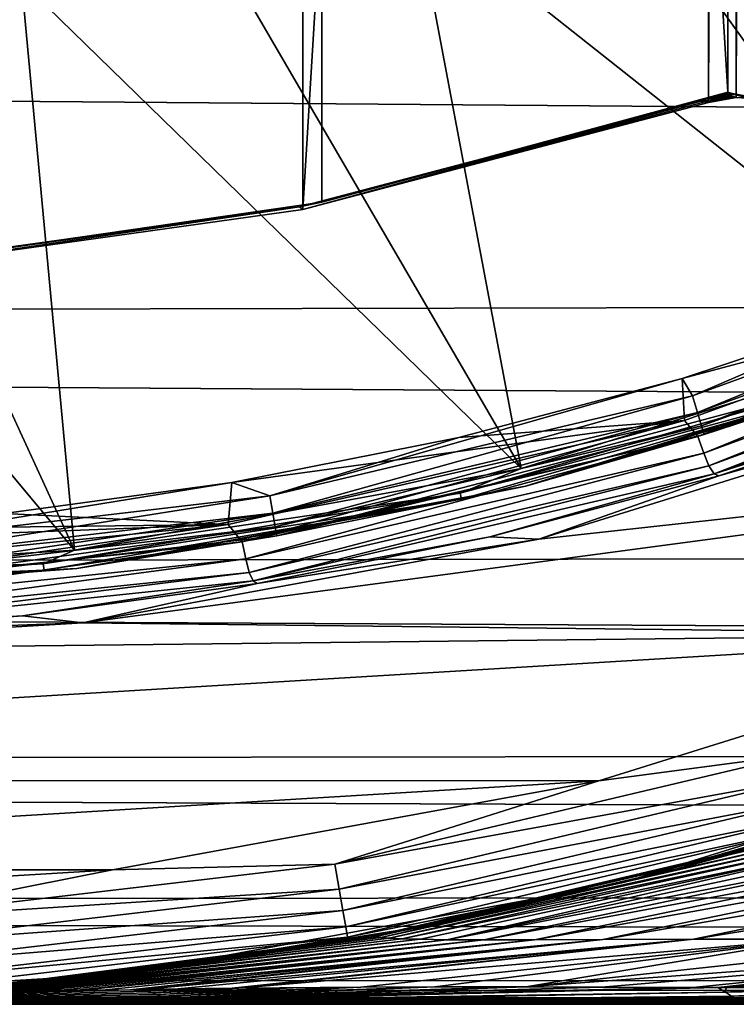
# Model space of a CAD drawing. Header units: metres. Extents: x -139 to 105, y -30 to 40.
# Tile 69 of 153: x 1.9 to 5.33, y -20 to -15.3. Entities that reach past the tile are written whole.
import ezdxf

# ---------------------------------------------------------------- set-up
doc = ezdxf.new("R2010")
doc.units = ezdxf.units.M
doc.layers.add('solid_150_SW0003', color=7, linetype='CONTINUOUS')

msp = doc.modelspace()

# ---------------------------------------------------------------- linework, layer by layer
at = {"layer": 'solid_150_SW0003'}
for points in [[(3.255898, 16.203373, 134.132767), (1.299511, -16.477383, 134.132767), (1.299546, 16.477381, 134.132767)], [(1.377096, -16.453756, 130.062759), (3.344676, 16.16857, 130.062759), (1.374194, 16.454044, 130.062759)], [(3.255898, 16.203373, 134.132767), (3.255864, -16.203381, 134.132767), (1.299511, -16.477383, 134.132767)], [(3.255898, 16.203373, 134.132767), (5.193488, 15.691419, 134.132767), (3.255864, -16.203381, 134.132767)], [(1.377096, -16.453756, 130.062759), (3.346719, -16.168283, 130.062759), (3.344676, 16.16857, 130.062759)], [(3.344676, 16.16857, 130.062759), (5.286332, -15.642406, 130.062759), (5.286348, 15.642402, 130.062759)], [(3.346719, -16.168283, 130.062759), (5.286332, -15.642406, 130.062759), (3.344676, 16.16857, 130.062759)], [(5.193488, 15.691419, 134.132767), (5.193455, -15.69143, 134.132767), (3.255864, -16.203381, 134.132767)], [(5.32582, 15.66748, 134.132767), (5.193455, -15.69143, 134.132767), (5.193488, 15.691419, 134.132767)], [(5.325792, -15.66748, 134.132767), (5.193455, -15.69143, 134.132767), (5.32582, 15.66748, 134.132767)], [(5.404198, -15.67711, 130.062759), (5.404291, 15.677154, 130.062759), (5.286348, 15.642402, 130.062759)], [(5.325792, -15.66748, 134.132767), (5.32582, 15.66748, 134.132767), (5.451547, 15.676314, 134.132767)], [(5.325792, -15.66748, 134.132767), (5.451547, 15.676314, 134.132767), (5.451532, -15.676311, 134.132767)], [(5.404198, -15.67711, 130.062759), (5.286348, 15.642402, 130.062759), (5.286332, -15.642406, 130.062759)], [(-40, -15.358339, 63.251785), (-40, -13.724977, 61.515438), (100.499969, -14.969843, 62.7999)], [(5.611502, -14.163496, 138.948135), (4.711417, -14.487792, 138.948135), (6.36946, -16.794886, 136.220627)], [(4.711417, -14.487792, 138.948135), (3.792329, -14.755061, 138.948135), (6.36946, -16.794886, 136.220627)], [(3.792329, -14.755061, 138.948135), (2.857881, -14.96416, 138.948135), (4.29862, -17.440186, 136.220627)], [(3.792329, -14.755061, 138.948135), (4.29862, -17.440186, 136.220627), (6.36946, -16.794886, 136.220627)], [(-40, -15.358339, 63.251785), (100.499969, -14.969843, 62.7999), (100.499969, -16.459312, 64.700951)], [(2.857881, -14.96416, 138.948135), (1.911849, -15.114179, 138.948135), (4.29862, -17.440186, 136.220627)], [(1.911849, -15.114179, 138.948135), (0.957967, -15.204469, 138.948135), (2.165096, -17.831167, 136.220627)], [(1.911849, -15.114179, 138.948135), (2.165096, -17.831167, 136.220627), (4.29862, -17.440186, 136.220627)], [(0.957967, -15.204469, 138.948135), (0, -15.234618, 138.948135), (2.165096, -17.831167, 136.220627)], [(0, -15.234618, 138.948135), (0, -17.962132, 136.220627), (2.165096, -17.831167, 136.220627)], [(-40, -16.773506, 65.170143), (-40, -15.358339, 63.251785), (100.499969, -16.459312, 64.700951)], [(3.346719, -16.168283, 130.062759), (5.282597, -15.643668, 130.116974), (5.286332, -15.642406, 130.062759)], [(3.346719, -16.168283, 130.062759), (5.280509, -15.644373, 130.393524), (5.282597, -15.643668, 130.116974)], [(3.346719, -16.168283, 130.062759), (5.27817, -15.645163, 130.648285), (5.280509, -15.644373, 130.393524)], [(3.346719, -16.168283, 130.062759), (5.275623, -15.646022, 130.882965), (5.27817, -15.645163, 130.648285)], [(3.346719, -16.168283, 130.062759), (5.272882, -15.646946, 131.099167), (5.275623, -15.646022, 130.882965)], [(3.346719, -16.168283, 130.062759), (5.269961, -15.647929, 131.298355), (5.272882, -15.646946, 131.099167)], [(3.346719, -16.168283, 130.062759), (5.266874, -15.648969, 131.481842), (5.269961, -15.647929, 131.298355)], [(3.346719, -16.168283, 130.062759), (5.263631, -15.65006, 131.650894), (5.266874, -15.648969, 131.481842)], [(3.346719, -16.168283, 130.062759), (5.260244, -15.651198, 131.80661), (5.263631, -15.65006, 131.650894)], [(3.346719, -16.168283, 130.062759), (5.25672, -15.652383, 131.950058), (5.260244, -15.651198, 131.80661)], [(3.346719, -16.168283, 130.062759), (5.253064, -15.65361, 132.082169), (5.25672, -15.652383, 131.950058)], [(3.346719, -16.168283, 130.062759), (5.249281, -15.654879, 132.203842), (5.253064, -15.65361, 132.082169)], [(3.346719, -16.168283, 130.062759), (5.245373, -15.656189, 132.315887), (5.249281, -15.654879, 132.203842)], [(3.346719, -16.168283, 130.062759), (5.241338, -15.65754, 132.419052), (5.245373, -15.656189, 132.315887)], [(3.346719, -16.168283, 130.062759), (5.23717, -15.658935, 132.514038), (5.241338, -15.65754, 132.419052)], [(3.346719, -16.168283, 130.062759), (5.232859, -15.660376, 132.601471), (5.23717, -15.658935, 132.514038)], [(3.346719, -16.168283, 130.062759), (5.228391, -15.661868, 132.681946), (5.232859, -15.660376, 132.601471)], [(3.346719, -16.168283, 130.062759), (5.223742, -15.66342, 132.755997), (5.228391, -15.661868, 132.681946)], [(5.228391, -15.661868, 132.681946), (5.223742, -15.66342, 132.755997), (5.325792, -15.66748, 134.132767)], [(5.232859, -15.660376, 132.601471), (5.228391, -15.661868, 132.681946), (5.325792, -15.66748, 134.132767)], [(5.23717, -15.658935, 132.514038), (5.232859, -15.660376, 132.601471), (5.325792, -15.66748, 134.132767)], [(5.241338, -15.65754, 132.419052), (5.23717, -15.658935, 132.514038), (5.325792, -15.66748, 134.132767)], [(5.245373, -15.656189, 132.315887), (5.241338, -15.65754, 132.419052), (5.325792, -15.66748, 134.132767)], [(5.249281, -15.654879, 132.203842), (5.245373, -15.656189, 132.315887), (5.325792, -15.66748, 134.132767)], [(5.253064, -15.65361, 132.082169), (5.249281, -15.654879, 132.203842), (5.325792, -15.66748, 134.132767)], [(5.25672, -15.652383, 131.950058), (5.253064, -15.65361, 132.082169), (5.325792, -15.66748, 134.132767)], [(5.260244, -15.651198, 131.80661), (5.25672, -15.652383, 131.950058), (5.325792, -15.66748, 134.132767)], [(5.263631, -15.65006, 131.650894), (5.260244, -15.651198, 131.80661), (5.325792, -15.66748, 134.132767)], [(5.266874, -15.648969, 131.481842), (5.263631, -15.65006, 131.650894), (5.325792, -15.66748, 134.132767)], [(5.269961, -15.647929, 131.298355), (5.266874, -15.648969, 131.481842), (5.325792, -15.66748, 134.132767)], [(5.272882, -15.646946, 131.099167), (5.269961, -15.647929, 131.298355), (5.325792, -15.66748, 134.132767)], [(5.275623, -15.646022, 130.882965), (5.272882, -15.646946, 131.099167), (5.451532, -15.676311, 134.132767)], [(5.272882, -15.646946, 131.099167), (5.325792, -15.66748, 134.132767), (5.451532, -15.676311, 134.132767)], [(5.27817, -15.645163, 130.648285), (5.275623, -15.646022, 130.882965), (5.451532, -15.676311, 134.132767)], [(5.280509, -15.644373, 130.393524), (5.27817, -15.645163, 130.648285), (5.451532, -15.676311, 134.132767)], [(5.282597, -15.643668, 130.116974), (5.280509, -15.644373, 130.393524), (5.451532, -15.676311, 134.132767)], [(5.282597, -15.643668, 130.116974), (5.401129, -15.676383, 130.112915), (5.286332, -15.642406, 130.062759)], [(5.401129, -15.676383, 130.112915), (5.282597, -15.643668, 130.116974), (5.451532, -15.676311, 134.132767)], [(5.404198, -15.67711, 130.062759), (5.286332, -15.642406, 130.062759), (5.401129, -15.676383, 130.112915)], [(3.255864, -16.203381, 134.132767), (5.157742, -15.685276, 133.157059), (3.239952, -16.190519, 133.157074)], [(3.346719, -16.168283, 130.062759), (3.239952, -16.190519, 133.157074), (5.157742, -15.685276, 133.157059)], [(3.255864, -16.203381, 134.132767), (5.17542, -15.688428, 133.64537), (5.157742, -15.685276, 133.157059)], [(3.255864, -16.203381, 134.132767), (5.193455, -15.69143, 134.132767), (5.17542, -15.688428, 133.64537)], [(3.346719, -16.168283, 130.062759), (5.218877, -15.665041, 132.824097), (5.223742, -15.66342, 132.755997)], [(3.346719, -16.168283, 130.062759), (5.213746, -15.66675, 132.886688), (5.218877, -15.665041, 132.824097)], [(3.346719, -16.168283, 130.062759), (5.208271, -15.668571, 132.944183), (5.213746, -15.66675, 132.886688)], [(3.346719, -16.168283, 130.062759), (5.202326, -15.670546, 132.996918), (5.208271, -15.668571, 132.944183)], [(3.346719, -16.168283, 130.062759), (5.187934, -15.675316, 133.089188), (5.202326, -15.670546, 132.996918)], [(3.346719, -16.168283, 130.062759), (5.157742, -15.685276, 133.157059), (5.187934, -15.675316, 133.089188)], [(5.325792, -15.66748, 134.132767), (5.157742, -15.685276, 133.157059), (5.17542, -15.688428, 133.64537)], [(5.187934, -15.675316, 133.089188), (5.157742, -15.685276, 133.157059), (5.325792, -15.66748, 134.132767)], [(5.17542, -15.688428, 133.64537), (5.193455, -15.69143, 134.132767), (5.325792, -15.66748, 134.132767)], [(5.202326, -15.670546, 132.996918), (5.187934, -15.675316, 133.089188), (5.325792, -15.66748, 134.132767)], [(5.208271, -15.668571, 132.944183), (5.202326, -15.670546, 132.996918), (5.325792, -15.66748, 134.132767)], [(5.213746, -15.66675, 132.886688), (5.208271, -15.668571, 132.944183), (5.325792, -15.66748, 134.132767)], [(5.218877, -15.665041, 132.824097), (5.213746, -15.66675, 132.886688), (5.325792, -15.66748, 134.132767)], [(5.223742, -15.66342, 132.755997), (5.218877, -15.665041, 132.824097), (5.325792, -15.66748, 134.132767)], [(1.377096, -16.453756, 130.062759), (3.239952, -16.190519, 133.157074), (3.346719, -16.168283, 130.062759)], [(1.299511, -16.477383, 134.132767), (3.239952, -16.190519, 133.157074), (1.27542, -16.462185, 133.157074)], [(1.377096, -16.453756, 130.062759), (1.27542, -16.462185, 133.157074), (3.239952, -16.190519, 133.157074)], [(1.299511, -16.477383, 134.132767), (3.255864, -16.203381, 134.132767), (3.239952, -16.190519, 133.157074)], [(7.067134, -16.383459, 134.147446), (5.117345, -17.093124, 134.147446), (6.10684, -16.666332, 134.132767)], [(5.141353, -17.173315, 134.190109), (5.117345, -17.093124, 134.147446), (7.067134, -16.383459, 134.147446)], [(5.141353, -17.173315, 134.190109), (7.067134, -16.383459, 134.147446), (7.100289, -16.46032, 134.190109)], [(-40, -16.773506, 65.170143), (100.499969, -16.459312, 64.700951), (100.499969, -17.708784, 66.767677)], [(7.166795, -16.450867, 134.132767), (6.10684, -16.666332, 134.132767), (5.067889, -17.010572, 134.132767)], [(5.079528, -17.210735, 134.132767), (7.166795, -16.450867, 134.132767), (5.067889, -17.010572, 134.132767)], [(5.143489, -17.288015, 134.118393), (7.166795, -16.450867, 134.132767), (5.079528, -17.210735, 134.132767)], [(5.141353, -17.173315, 134.190109), (7.100289, -16.46032, 134.190109), (5.160398, -17.236929, 134.256577)], [(5.143489, -17.288015, 134.118393), (7.242193, -16.519127, 134.118393), (7.166795, -16.450867, 134.132767)], [(7.100289, -16.46032, 134.190109), (7.12659, -16.521294, 134.256577), (5.160398, -17.236929, 134.256577)], [(5.170982, -17.366434, 134.07663), (7.242193, -16.519127, 134.118393), (5.143489, -17.288015, 134.118393)], [(5.160398, -17.236929, 134.256577), (7.12659, -16.521294, 134.256577), (5.172612, -17.277727, 134.340317)], [(5.170982, -17.366434, 134.07663), (7.279418, -16.593437, 134.07663), (7.242193, -16.519127, 134.118393)], [(7.12659, -16.521294, 134.256577), (7.143459, -16.560398, 134.340317), (5.172612, -17.277727, 134.340317)], [(5.195704, -17.42819, 134.011475), (7.279418, -16.593437, 134.07663), (5.170982, -17.366434, 134.07663)], [(5.172612, -17.277727, 134.340317), (7.143459, -16.560398, 134.340317), (6.401703, -16.876631, 134.432755)], [(5.195704, -17.42819, 134.011475), (7.311958, -16.651499, 134.011475), (7.279418, -16.593437, 134.07663)], [(5.117345, -17.093124, 134.147446), (5.067889, -17.010572, 134.132767), (6.10684, -16.666332, 134.132767)], [(5.195704, -17.42819, 134.011475), (5.220079, -17.465923, 133.929169), (7.311958, -16.651499, 134.011475)], [(7.311958, -16.651499, 134.011475), (5.220079, -17.465923, 133.929169), (7.341582, -16.685589, 133.929169)], [(7.341582, -16.685589, 133.929169), (5.220079, -17.465923, 133.929169), (6.317039, -17.116703, 133.837997)], [(-40, -17.950373, 67.243248), (-40, -16.773506, 65.170143), (100.499969, -17.708784, 66.767677)], [(5.948249, -16.999121, 136.158569), (6.36946, -16.794886, 136.220627), (4.29862, -17.440186, 136.220627)], [(6.400618, -16.877043, 136.008499), (4.319648, -17.525499, 136.008499), (4.320888, -17.525194, 134.432755)], [(5.958161, -17.027445, 136.086136), (4.319648, -17.525499, 136.008499), (6.400618, -16.877043, 136.008499)], [(5.172612, -17.277727, 134.340317), (6.401703, -16.876631, 134.432755), (4.320888, -17.525194, 134.432755)], [(6.400618, -16.877043, 136.008499), (4.320888, -17.525194, 134.432755), (6.401703, -16.876631, 134.432755)], [(3.098353, -17.571634, 134.147446), (4.000977, -17.291842, 134.132767), (5.067889, -17.010572, 134.132767)], [(5.117345, -17.093124, 134.147446), (3.098353, -17.571634, 134.147446), (5.067889, -17.010572, 134.132767)], [(5.079528, -17.210735, 134.132767), (5.067889, -17.010572, 134.132767), (4.000977, -17.291842, 134.132767)], [(4.00755, -17.558226, 136.158569), (5.958161, -17.027445, 136.086136), (5.948249, -16.999121, 136.158569)], [(4.00755, -17.558226, 136.158569), (5.948249, -16.999121, 136.158569), (4.29862, -17.440186, 136.220627)], [(4.00755, -17.558226, 136.158569), (4.014228, -17.587482, 136.086136), (5.958161, -17.027445, 136.086136)], [(5.958161, -17.027445, 136.086136), (4.014228, -17.587482, 136.086136), (4.319648, -17.525499, 136.008499)], [(3.112889, -17.65407, 134.190109), (3.098353, -17.571634, 134.147446), (5.117345, -17.093124, 134.147446)], [(3.112889, -17.65407, 134.190109), (5.117345, -17.093124, 134.147446), (5.141353, -17.173315, 134.190109)], [(5.220079, -17.465923, 133.929169), (5.243023, -17.475618, 133.837997), (6.317039, -17.116703, 133.837997)], [(6.317039, -17.116703, 133.837997), (5.243023, -17.475618, 133.837997), (6.490538, -17.121717, 130.062759)], [(5.243023, -17.475618, 133.837997), (4.383869, -17.777864, 130.062759), (6.490538, -17.121717, 130.062759)], [(9.069406, -17.262161, 130.062759), (6.490538, -17.121717, 130.062759), (4.383869, -17.777864, 130.062759)], [(2.899681, -17.708504, 134.132767), (5.079528, -17.210735, 134.132767), (2.917599, -17.50769, 134.132767)], [(2.965803, -17.79143, 134.118393), (5.079528, -17.210735, 134.132767), (2.899681, -17.708504, 134.132767)], [(5.079528, -17.210735, 134.132767), (4.000977, -17.291842, 134.132767), (2.917599, -17.50769, 134.132767)], [(2.965803, -17.79143, 134.118393), (5.143489, -17.288015, 134.118393), (5.079528, -17.210735, 134.132767)], [(3.112889, -17.65407, 134.190109), (5.141353, -17.173315, 134.190109), (3.12442, -17.719465, 134.256577)], [(5.141353, -17.173315, 134.190109), (5.160398, -17.236929, 134.256577), (3.12442, -17.719465, 134.256577)], [(3.12442, -17.719465, 134.256577), (5.160398, -17.236929, 134.256577), (3.131815, -17.761406, 134.340317)], [(5.160398, -17.236929, 134.256577), (5.172612, -17.277727, 134.340317), (3.131815, -17.761406, 134.340317)], [(9.069406, -17.262161, 130.062759), (4.383869, -17.777864, 130.062759), (2.205477, -18.177704, 130.062759)], [(6.914949, -18.232277, 130.062759), (9.069406, -17.262161, 130.062759), (2.205477, -18.177704, 130.062759)], [(3.098353, -17.571634, 134.147446), (2.917599, -17.50769, 134.132767), (4.000977, -17.291842, 134.132767)], [(2.983124, -17.87269, 134.07663), (5.143489, -17.288015, 134.118393), (2.965803, -17.79143, 134.118393)], [(2.983124, -17.87269, 134.07663), (5.170982, -17.366434, 134.07663), (5.143489, -17.288015, 134.118393)], [(3.131815, -17.761406, 134.340317), (5.172612, -17.277727, 134.340317), (4.320888, -17.525194, 134.432755)], [(2.999617, -17.937098, 134.011475), (5.170982, -17.366434, 134.07663), (2.983124, -17.87269, 134.07663)], [(2.999617, -17.937098, 134.011475), (5.195704, -17.42819, 134.011475), (5.170982, -17.366434, 134.07663)], [(4.00755, -17.558226, 136.158569), (4.29862, -17.440186, 136.220627), (2.165096, -17.831167, 136.220627)], [(2.999617, -17.937098, 134.011475), (3.01831, -17.977694, 133.929169), (5.195704, -17.42819, 134.011475)], [(5.195704, -17.42819, 134.011475), (3.01831, -17.977694, 133.929169), (5.220079, -17.465923, 133.929169)], [(5.220079, -17.465923, 133.929169), (3.01831, -17.977694, 133.929169), (4.14881, -17.767214, 133.837997)], [(5.220079, -17.465923, 133.929169), (4.14881, -17.767214, 133.837997), (5.243023, -17.475618, 133.837997)], [(5.243023, -17.475618, 133.837997), (4.14881, -17.767214, 133.837997), (4.383869, -17.777864, 130.062759)], [(1.037461, -17.812517, 134.147446), (1.83006, -17.655399, 134.132767), (2.917599, -17.50769, 134.132767)], [(3.098353, -17.571634, 134.147446), (1.037461, -17.812517, 134.147446), (2.917599, -17.50769, 134.132767)], [(2.899681, -17.708504, 134.132767), (2.917599, -17.50769, 134.132767), (1.83006, -17.655399, 134.132767)], [(4.319648, -17.525499, 136.008499), (2.175687, -17.918396, 136.008499), (2.17707, -17.918226, 134.432755)], [(4.014228, -17.587482, 136.086136), (2.175687, -17.918396, 136.008499), (4.319648, -17.525499, 136.008499)], [(3.131815, -17.761406, 134.340317), (4.320888, -17.525194, 134.432755), (2.17707, -17.918226, 134.432755)], [(4.319648, -17.525499, 136.008499), (2.17707, -17.918226, 134.432755), (4.320888, -17.525194, 134.432755)], [(1.042328, -17.896084, 134.190109), (1.037461, -17.812517, 134.147446), (3.098353, -17.571634, 134.147446)], [(1.042328, -17.896084, 134.190109), (3.098353, -17.571634, 134.147446), (3.112889, -17.65407, 134.190109)], [(2.016454, -17.896526, 136.158569), (4.014228, -17.587482, 136.086136), (4.00755, -17.558226, 136.158569)], [(2.016454, -17.896526, 136.158569), (4.00755, -17.558226, 136.158569), (2.165096, -17.831167, 136.220627)], [(2.016454, -17.896526, 136.158569), (2.019814, -17.926348, 136.086136), (4.014228, -17.587482, 136.086136)], [(4.014228, -17.587482, 136.086136), (2.019814, -17.926348, 136.086136), (2.175687, -17.918396, 136.008499)], [(2.899681, -17.708504, 134.132767), (1.83006, -17.655399, 134.132767), (0.7371, -17.733976, 134.132767)], [(1.042328, -17.896084, 134.190109), (3.112889, -17.65407, 134.190109), (1.046189, -17.962376, 134.256577)], [(3.112889, -17.65407, 134.190109), (3.12442, -17.719465, 134.256577), (1.046189, -17.962376, 134.256577)], [(-40, -17.950373, 67.243248), (100.499969, -17.708784, 66.767677), (100.499969, -18.700039, 68.969933)], [(-1.545554, -17.877815, 134.132767), (2.899681, -17.708504, 134.132767), (0.7371, -17.733976, 134.132767)], [(-1.545554, -17.877815, 134.132767), (0.68998, -17.931229, 134.132767), (2.899681, -17.708504, 134.132767)], [(0.742574, -18.021641, 134.118393), (2.899681, -17.708504, 134.132767), (0.68998, -17.931229, 134.132767)], [(0.742574, -18.021641, 134.118393), (2.965803, -17.79143, 134.118393), (2.899681, -17.708504, 134.132767)], [(1.046189, -17.962376, 134.256577), (3.12442, -17.719465, 134.256577), (1.048666, -18.00489, 134.340317)], [(3.12442, -17.719465, 134.256577), (3.131815, -17.761406, 134.340317), (1.048666, -18.00489, 134.340317)], [(1.048666, -18.00489, 134.340317), (3.131815, -17.761406, 134.340317), (2.17707, -17.918226, 134.432755)], [(3.038615, -17.990368, 133.837997), (2.205477, -18.177704, 130.062759), (4.383869, -17.777864, 130.062759)], [(3.01831, -17.977694, 133.929169), (3.038615, -17.990368, 133.837997), (4.14881, -17.767214, 133.837997)], [(4.14881, -17.767214, 133.837997), (3.038615, -17.990368, 133.837997), (4.383869, -17.777864, 130.062759)], [(0.749446, -18.104431, 134.07663), (2.965803, -17.79143, 134.118393), (0.742574, -18.021641, 134.118393)], [(0.749446, -18.104431, 134.07663), (2.983124, -17.87269, 134.07663), (2.965803, -17.79143, 134.118393)], [(2.016454, -17.896526, 136.158569), (2.165096, -17.831167, 136.220627), (0, -17.962132, 136.220627)], [(0.757441, -18.170401, 134.011475), (2.983124, -17.87269, 134.07663), (0.749446, -18.104431, 134.07663)], [(0.757441, -18.170401, 134.011475), (2.999617, -17.937098, 134.011475), (2.983124, -17.87269, 134.07663)], [(2.016454, -17.896526, 136.158569), (0, -17.962132, 136.220627), (0, -18.009768, 136.158569)], [(2.016454, -17.896526, 136.158569), (0, -18.009768, 136.158569), (2.019814, -17.926348, 136.086136)], [(2.175687, -17.918396, 136.008499), (0, -18.049999, 136.008499), (0.001509, -18.049999, 134.432755)], [(0, -18.039778, 136.086136), (0, -18.049999, 136.008499), (2.175687, -17.918396, 136.008499)], [(2.019814, -17.926348, 136.086136), (0, -18.039778, 136.086136), (2.175687, -17.918396, 136.008499)], [(1.048666, -18.00489, 134.340317), (2.17707, -17.918226, 134.432755), (0.001509, -18.049999, 134.432755)], [(2.175687, -17.918396, 136.008499), (0.001509, -18.049999, 134.432755), (2.17707, -17.918226, 134.432755)], [(-40, -18.872219, 69.44165), (-40, -17.950373, 67.243248), (100.499969, -18.700039, 68.969933)], [(2.019814, -17.926348, 136.086136), (0, -18.009768, 136.158569), (0, -18.039778, 136.086136)], [(0.757441, -18.170401, 134.011475), (0.77013, -18.213034, 133.929169), (2.999617, -17.937098, 134.011475)], [(2.999617, -17.937098, 134.011475), (0.77013, -18.213034, 133.929169), (3.01831, -17.977694, 133.929169)], [(3.01831, -17.977694, 133.929169), (0.77013, -18.213034, 133.929169), (1.916715, -18.14422, 133.837997)], [(3.01831, -17.977694, 133.929169), (1.916715, -18.14422, 133.837997), (3.038615, -17.990368, 133.837997)], [(3.038615, -17.990368, 133.837997), (1.916715, -18.14422, 133.837997), (2.205477, -18.177704, 130.062759)], [(0.77013, -18.213034, 133.929169), (0.787431, -18.228178, 133.837997), (1.916715, -18.14422, 133.837997)], [(1.916715, -18.14422, 133.837997), (0.787431, -18.228178, 133.837997), (2.205477, -18.177704, 130.062759)], [(0.787431, -18.228178, 133.837997), (0, -18.310253, 130.062759), (2.205477, -18.177704, 130.062759)], [(6.914949, -18.232277, 130.062759), (2.205477, -18.177704, 130.062759), (0, -18.310253, 130.062759)], [(-4.676134, -18.930288, 130.062759), (6.914949, -18.232277, 130.062759), (0, -18.310253, 130.062759)], [(-4.676134, -18.930288, 130.062759), (4.669321, -18.931955, 130.062759), (6.914949, -18.232277, 130.062759)], [(5.629776, -18.804764, 130.045731), (6.914949, -18.232277, 130.062759), (4.669321, -18.931955, 130.062759)], [(-40, -18.872219, 69.44165), (100.499969, -18.700039, 68.969933), (100.499969, -19.418623, 71.275612)], [(5.731215, -19.143593, 129.691666), (4.786312, -19.418831, 129.562759), (7.092096, -18.700319, 129.562759)], [(6.18333, -19.020153, 102.729424), (7.092096, -18.700319, 129.562759), (4.786312, -19.418831, 129.562759)], [(3.40861, -19.33119, 130.045731), (5.629776, -18.804764, 130.045731), (4.669321, -18.931955, 130.062759)], [(5.664395, -18.920397, 129.995712), (5.629776, -18.804764, 130.045731), (3.40861, -19.33119, 130.045731)], [(-40, -19.525948, 71.734123), (-40, -18.872219, 69.44165), (100.499969, -19.418623, 71.275612)], [(-4.676134, -18.930288, 130.062759), (-2.35457, -19.357252, 130.062759), (4.669321, -18.931955, 130.062759)], [(-2.35457, -19.357252, 130.062759), (2.34715, -19.358147, 130.062759), (4.669321, -18.931955, 130.062759)], [(3.40861, -19.33119, 130.045731), (4.669321, -18.931955, 130.062759), (2.34715, -19.358147, 130.062759)], [(3.42957, -19.45006, 129.995712), (5.664395, -18.920397, 129.995712), (3.40861, -19.33119, 130.045731)], [(5.694115, -19.019669, 129.916122), (5.664395, -18.920397, 129.995712), (3.42957, -19.45006, 129.995712)], [(3.447565, -19.552111, 129.916122), (5.694115, -19.019669, 129.916122), (3.42957, -19.45006, 129.995712)], [(5.716907, -19.0958, 129.812424), (5.694115, -19.019669, 129.916122), (3.447565, -19.552111, 129.916122)], [(5.037911, -19.355083, 102.729424), (6.18333, -19.020153, 102.729424), (4.786312, -19.418831, 129.562759)], [(5.594937, -19.204374, 101.403671), (6.18333, -19.020153, 102.729424), (5.037911, -19.355083, 102.729424)], [(3.461365, -19.630373, 129.812424), (5.716907, -19.0958, 129.812424), (3.447565, -19.552111, 129.916122)], [(3.461365, -19.630373, 129.812424), (5.731215, -19.143593, 129.691666), (5.716907, -19.0958, 129.812424)], [(3.461365, -19.630373, 129.812424), (3.470028, -19.679504, 129.691666), (5.731215, -19.143593, 129.691666)], [(5.731215, -19.143593, 129.691666), (3.470028, -19.679504, 129.691666), (4.786312, -19.418831, 129.562759)], [(3.579781, -19.677261, 101.26226), (5.594937, -19.204374, 101.403671), (3.877795, -19.620461, 102.729424)], [(5.62854, -19.208681, 100.076843), (5.594937, -19.204374, 101.403671), (3.579781, -19.677261, 101.26226)], [(3.599977, -19.67845, 99.793709), (5.62854, -19.208681, 100.076843), (3.579781, -19.677261, 101.26226)], [(5.672772, -19.215828, 98.750343), (5.62854, -19.208681, 100.076843), (3.599977, -19.67845, 99.793709)], [(3.628182, -19.680964, 98.325134), (5.672772, -19.215828, 98.750343), (3.599977, -19.67845, 99.793709)], [(5.730508, -19.22341, 97.424469), (5.672772, -19.215828, 98.750343), (3.628182, -19.680964, 98.325134)], [(3.668702, -19.683985, 96.856705), (5.730508, -19.22341, 97.424469), (3.628182, -19.680964, 98.325134)], [(5.808069, -19.230791, 96.100021), (5.730508, -19.22341, 97.424469), (3.668702, -19.683985, 96.856705)], [(3.72906, -19.68701, 95.389168), (5.808069, -19.230791, 96.100021), (3.668702, -19.683985, 96.856705)], [(5.912317, -19.237581, 94.777893), (5.808069, -19.230791, 96.100021), (3.72906, -19.68701, 95.389168)], [(5.594937, -19.204374, 101.403671), (5.037911, -19.355083, 102.729424), (3.877795, -19.620461, 102.729424)], [(3.817305, -19.689569, 93.923409), (5.912317, -19.237581, 94.777893), (3.72906, -19.68701, 95.389168)], [(3.943635, -19.691305, 92.460945), (5.912317, -19.237581, 94.777893), (3.817305, -19.689569, 93.923409)], [(3.943635, -19.691305, 92.460945), (6.051962, -19.243494, 93.459541), (5.912317, -19.237581, 94.777893)], [(6.23798, -19.248409, 92.147087), (6.051962, -19.243494, 93.459541), (3.943635, -19.691305, 92.460945)], [(4.120909, -19.692007, 91.004036), (6.23798, -19.248409, 92.147087), (3.943635, -19.691305, 92.460945)], [(6.482019, -19.252218, 90.843063), (6.23798, -19.248409, 92.147087), (4.120909, -19.692007, 91.004036)], [(4.362761, -19.69149, 89.555435), (6.482019, -19.252218, 90.843063), (4.120909, -19.692007, 91.004036)], [(6.80074, -19.255402, 89.554474), (6.482019, -19.252218, 90.843063), (4.362761, -19.69149, 89.555435)], [(4.68869, -19.690224, 88.123138), (6.80074, -19.255402, 89.554474), (4.362761, -19.69149, 89.555435)], [(7.214583, -19.25889, 88.291634), (6.80074, -19.255402, 89.554474), (4.68869, -19.690224, 88.123138)], [(5.122648, -19.689157, 86.719048), (7.214583, -19.25889, 88.291634), (4.68869, -19.690224, 88.123138)], [(7.744752, -19.263323, 87.06797), (7.214583, -19.25889, 88.291634), (5.122648, -19.689157, 86.719048)], [(5.689388, -19.689085, 85.358643), (7.744752, -19.263323, 87.06797), (5.122648, -19.689157, 86.719048)], [(1.141348, -19.596193, 130.045731), (3.40861, -19.33119, 130.045731), (2.34715, -19.358147, 130.062759)], [(3.42957, -19.45006, 129.995712), (3.40861, -19.33119, 130.045731), (1.141348, -19.596193, 130.045731)], [(-2.35457, -19.357252, 130.062759), (-0.003801, -19.499109, 130.062759), (2.34715, -19.358147, 130.062759)], [(1.141348, -19.596193, 130.045731), (2.34715, -19.358147, 130.062759), (-0.003801, -19.499109, 130.062759)], [(3.877795, -19.620461, 102.729424), (5.037911, -19.355083, 102.729424), (4.786312, -19.418831, 129.562759)], [(-40, -19.525948, 71.734123), (100.499969, -19.418623, 71.275612), (100.499969, -19.854057, 73.651093)], [(3.470028, -19.679504, 129.691666), (2.410733, -19.854172, 129.562759), (4.786312, -19.418831, 129.562759)], [(3.877795, -19.620461, 102.729424), (4.786312, -19.418831, 129.562759), (2.410733, -19.854172, 129.562759)], [(1.148367, -19.716694, 129.995712), (3.42957, -19.45006, 129.995712), (1.141348, -19.596193, 130.045731)], [(3.447565, -19.552111, 129.916122), (3.42957, -19.45006, 129.995712), (1.148367, -19.716694, 129.995712)], [(-40, -19.902271, 74.088089), (-40, -19.525948, 71.734123), (100.499969, -19.854057, 73.651093)], [(1.154392, -19.820143, 129.916122), (3.447565, -19.552111, 129.916122), (1.148367, -19.716694, 129.995712)], [(3.461365, -19.630373, 129.812424), (3.447565, -19.552111, 129.916122), (1.154392, -19.820143, 129.916122)], [(1.159013, -19.899479, 129.812424), (3.461365, -19.630373, 129.812424), (1.154392, -19.820143, 129.916122)], [(1.159013, -19.899479, 129.812424), (3.470028, -19.679504, 129.691666), (3.461365, -19.630373, 129.812424)], [(2.706702, -19.815992, 102.729424), (3.877795, -19.620461, 102.729424), (2.410733, -19.854172, 129.562759)], [(3.579781, -19.677261, 101.26226), (3.877795, -19.620461, 102.729424), (2.706702, -19.815992, 102.729424)], [(1.159013, -19.899479, 129.812424), (1.161914, -19.949284, 129.691666), (3.470028, -19.679504, 129.691666)], [(3.470028, -19.679504, 129.691666), (1.161914, -19.949284, 129.691666), (2.410733, -19.854172, 129.562759)], [(3.599977, -19.67845, 99.793709), (1.522995, -19.941978, 101.117485), (1.522871, -19.942005, 100.964272)], [(3.599977, -19.67845, 99.793709), (1.522871, -19.942005, 100.964272), (1.523569, -19.94212, 100.100159)], [(3.579781, -19.677261, 101.26226), (1.524522, -19.941813, 101.840912), (1.522995, -19.941978, 101.117485)], [(3.599977, -19.67845, 99.793709), (3.579781, -19.677261, 101.26226), (1.522995, -19.941978, 101.117485)], [(3.599977, -19.67845, 99.793709), (1.523569, -19.94212, 100.100159), (1.525542, -19.942169, 99.499809)], [(3.579781, -19.677261, 101.26226), (1.528842, -19.941475, 102.729424), (1.524522, -19.941813, 101.840912)], [(3.628182, -19.680964, 98.325134), (3.599977, -19.67845, 99.793709), (1.525542, -19.942169, 99.499809)], [(3.628182, -19.680964, 98.325134), (1.525542, -19.942169, 99.499809), (1.526751, -19.942184, 99.249161)], [(3.628182, -19.680964, 98.325134), (1.526751, -19.942184, 99.249161), (1.532535, -19.942232, 98.411789)], [(3.579781, -19.677261, 101.26226), (2.706702, -19.815992, 102.729424), (1.528842, -19.941475, 102.729424)], [(3.628182, -19.680964, 98.325134), (1.532535, -19.942232, 98.411789), (1.537462, -19.942274, 97.88105)], [(3.668702, -19.683985, 96.856705), (3.628182, -19.680964, 98.325134), (1.537462, -19.942274, 97.88105)], [(3.668702, -19.683985, 96.856705), (1.537462, -19.942274, 97.88105), (1.540213, -19.942333, 97.588432)], [(3.668702, -19.683985, 96.856705), (1.540213, -19.942333, 97.588432), (1.548527, -19.942606, 96.779518)], [(3.668702, -19.683985, 96.856705), (1.548527, -19.942606, 96.779518), (1.555173, -19.942812, 96.263237)], [(3.72906, -19.68701, 95.389168), (3.668702, -19.683985, 96.856705), (1.555173, -19.942812, 96.263237)], [(3.72906, -19.68701, 95.389168), (1.555173, -19.942812, 96.263237), (1.559461, -19.942917, 95.984894)], [(3.72906, -19.68701, 95.389168), (1.559461, -19.942917, 95.984894), (1.575196, -19.94313, 95.2043)], [(3.72906, -19.68701, 95.389168), (1.575196, -19.94313, 95.2043), (1.590813, -19.943148, 94.647896)], [(3.817305, -19.689569, 93.923409), (3.72906, -19.68701, 95.389168), (1.590813, -19.943148, 94.647896)], [(3.817305, -19.689569, 93.923409), (1.590813, -19.943148, 94.647896), (1.597912, -19.943111, 94.437347)], [(3.817305, -19.689569, 93.923409), (1.597912, -19.943111, 94.437347), (1.629289, -19.942766, 93.683464)], [(3.817305, -19.689569, 93.923409), (1.629289, -19.942766, 93.683464), (1.661259, -19.94241, 93.034294)], [(3.943635, -19.691305, 92.460945), (3.817305, -19.689569, 93.923409), (1.661259, -19.94241, 93.034294)], [(3.943635, -19.691305, 92.460945), (1.661259, -19.94241, 93.034294), (1.666194, -19.942356, 92.94178)], [(3.943635, -19.691305, 92.460945), (1.666194, -19.942356, 92.94178), (1.709253, -19.941864, 92.213051)], [(3.943635, -19.691305, 92.460945), (1.709253, -19.941864, 92.213051), (1.760449, -19.941191, 91.49826)], [(3.943635, -19.691305, 92.460945), (1.760449, -19.941191, 91.49826), (1.766688, -19.941101, 91.420197)], [(4.120909, -19.692007, 91.004036), (3.943635, -19.691305, 92.460945), (1.766688, -19.941101, 91.420197)], [(4.120909, -19.692007, 91.004036), (1.766688, -19.941101, 91.420197), (1.821777, -19.940237, 90.798264)], [(4.120909, -19.692007, 91.004036), (1.821777, -19.940237, 90.798264), (1.895263, -19.938915, 90.113899)], [(4.120909, -19.692007, 91.004036), (1.895263, -19.938915, 90.113899), (1.931516, -19.938246, 89.814629)], [(4.362761, -19.69149, 89.555435), (1.931516, -19.938246, 89.814629), (1.979447, -19.937393, 89.442703)], [(4.362761, -19.69149, 89.555435), (4.120909, -19.692007, 91.004036), (1.931516, -19.938246, 89.814629)], [(4.362761, -19.69149, 89.555435), (1.979447, -19.937393, 89.442703), (2.073438, -19.935801, 88.783974)], [(4.362761, -19.69149, 89.555435), (2.073438, -19.935801, 88.783974), (2.165891, -19.934296, 88.214172)], [(4.68869, -19.690224, 88.123138), (2.165891, -19.934296, 88.214172), (2.178838, -19.93409, 88.139755)], [(4.68869, -19.690224, 88.123138), (4.362761, -19.69149, 89.555435), (2.165891, -19.934296, 88.214172)], [(4.68869, -19.690224, 88.123138), (2.178838, -19.93409, 88.139755), (2.297256, -19.932215, 87.512032)], [(4.68869, -19.690224, 88.123138), (2.297256, -19.932215, 87.512032), (2.430315, -19.930138, 86.902794)], [(4.68869, -19.690224, 88.123138), (2.430315, -19.930138, 86.902794), (2.486654, -19.929268, 86.669899)], [(5.122648, -19.689157, 86.719048), (2.486654, -19.929268, 86.669899), (2.658558, -19.9268, 86.02076)], [(5.122648, -19.689157, 86.719048), (4.68869, -19.690224, 88.123138), (2.486654, -19.929268, 86.669899)], [(5.122648, -19.689157, 86.719048), (2.658558, -19.9268, 86.02076), (2.918958, -19.923658, 85.172745)], [(5.122648, -19.689157, 86.719048), (2.918958, -19.923658, 85.172745), (2.949966, -19.923332, 85.08062)], [(5.689388, -19.689085, 85.358643), (2.949966, -19.923332, 85.08062), (3.533012, -19.918777, 83.612213)], [(5.689388, -19.689085, 85.358643), (5.122648, -19.689157, 86.719048), (2.949966, -19.923332, 85.08062)], [(5.689388, -19.689085, 85.358643), (3.533012, -19.918777, 83.612213), (3.886732, -19.917313, 82.906105)], [(5.689388, -19.689085, 85.358643), (3.886732, -19.917313, 82.906105), (4.321778, -19.916809, 82.164536)], [(5.689388, -19.689085, 85.358643), (4.321778, -19.916809, 82.164536), (6.407285, -19.691313, 84.074295)], [(6.407285, -19.691313, 84.074295), (4.321778, -19.916809, 82.164536), (7.27647, -19.699837, 82.890511)], [(7.27647, -19.699837, 82.890511), (4.321778, -19.916809, 82.164536), (4.683142, -19.917404, 81.628929)], [(7.27647, -19.699837, 82.890511), (4.683142, -19.917404, 81.628929), (5.120254, -19.919136, 81.058861)], [(7.27647, -19.699837, 82.890511), (5.120254, -19.919136, 81.058861), (5.238985, -19.919748, 80.917404)], [(7.27647, -19.699837, 82.890511), (5.238985, -19.919748, 80.917404), (5.277766, -19.91996, 80.872345)], [(8.313498, -19.714148, 81.848785), (7.27647, -19.699837, 82.890511), (5.277766, -19.91996, 80.872345)], [(8.313498, -19.714148, 81.848785), (5.277766, -19.91996, 80.872345), (5.581756, -19.921787, 80.537285)], [(1.528842, -19.941475, 102.729424), (2.706702, -19.815992, 102.729424), (2.410733, -19.854172, 129.562759)], [(-40, -19.902271, 74.088089), (100.499969, -19.854057, 73.651093), (100.499969, -19.999994, 76.061737)], [(1.161914, -19.949284, 129.691666), (0, -19.999994, 129.562759), (2.410733, -19.854172, 129.562759)], [(1.528842, -19.941475, 102.729424), (2.410733, -19.854172, 129.562759), (0, -19.999994, 129.562759)], [(26.666658, -19.999994, 76.062767), (-40, -19.902271, 74.088089), (100.499969, -19.999994, 76.061737)], [(2.693327, -19.999994, 76.062767), (0.023994, -19.999994, 76.062767), (-40, -19.902271, 74.088089)], [(5.362659, -19.999994, 76.062767), (2.693327, -19.999994, 76.062767), (-40, -19.902271, 74.088089)], [(8.031993, -19.999994, 76.062767), (5.362659, -19.999994, 76.062767), (-40, -19.902271, 74.088089)], [(10.701326, -19.999994, 76.062767), (8.031993, -19.999994, 76.062767), (-40, -19.902271, 74.088089)], [(13.370661, -19.999994, 76.062767), (10.701326, -19.999994, 76.062767), (-40, -19.902271, 74.088089)], [(16.039993, -19.999994, 76.062767), (13.370661, -19.999994, 76.062767), (-40, -19.902271, 74.088089)], [(18.709328, -19.999994, 76.062767), (16.039993, -19.999994, 76.062767), (-40, -19.902271, 74.088089)], [(21.37866, -19.999994, 76.062767), (18.709328, -19.999994, 76.062767), (-40, -19.902271, 74.088089)], [(24.047993, -19.999994, 76.062767), (21.37866, -19.999994, 76.062767), (-40, -19.902271, 74.088089)], [(26.666658, -19.999994, 76.062767), (24.047993, -19.999994, 76.062767), (-40, -19.902271, 74.088089)], [(2.073438, -19.935801, 88.783974), (0.021647, -20, 89.185471), (0.021839, -20, 88.255226)], [(2.073438, -19.935801, 88.783974), (1.979447, -19.937393, 89.442703), (0.021647, -20, 89.185471)], [(1.979447, -19.937393, 89.442703), (1.931516, -19.938246, 89.814629), (0.021647, -20, 89.185471)], [(1.931516, -19.938246, 89.814629), (1.895263, -19.938915, 90.113899), (0.021647, -20, 89.185471)], [(2.165891, -19.934296, 88.214172), (0.021839, -20, 88.255226), (0.022042, -19.999998, 87.328568)], [(2.165891, -19.934296, 88.214172), (2.073438, -19.935801, 88.783974), (0.021839, -20, 88.255226)], [(2.430315, -19.930138, 86.902794), (0.022042, -19.999998, 87.328568), (0.022253, -19.999998, 86.404655)], [(2.430315, -19.930138, 86.902794), (2.297256, -19.932215, 87.512032), (0.022042, -19.999998, 87.328568)], [(2.297256, -19.932215, 87.512032), (2.178838, -19.93409, 88.139755), (0.022042, -19.999998, 87.328568)], [(2.178838, -19.93409, 88.139755), (2.165891, -19.934296, 88.214172), (0.022042, -19.999998, 87.328568)], [(2.486654, -19.929268, 86.669899), (2.430315, -19.930138, 86.902794), (0.022253, -19.999998, 86.404655)], [(2.511935, -19.93692, 85.804749), (2.486654, -19.929268, 86.669899), (0.022253, -19.999998, 86.404655)], [(2.511935, -19.93692, 85.804749), (0.022253, -19.999998, 86.404655), (0.02247, -19.999998, 85.482628)], [(2.53485, -19.944885, 84.93792), (2.511935, -19.93692, 85.804749), (0.02247, -19.999998, 85.482628)], [(2.658558, -19.9268, 86.02076), (2.486654, -19.929268, 86.669899), (2.511935, -19.93692, 85.804749)], [(2.918958, -19.923658, 85.172745), (2.511935, -19.93692, 85.804749), (2.53485, -19.944885, 84.93792)], [(2.918958, -19.923658, 85.172745), (2.658558, -19.9268, 86.02076), (2.511935, -19.93692, 85.804749)], [(3.210719, -19.920942, 84.367134), (2.53485, -19.944885, 84.93792), (2.557781, -19.952858, 84.071152)], [(3.210719, -19.920942, 84.367134), (2.949966, -19.923332, 85.08062), (2.53485, -19.944885, 84.93792)], [(2.949966, -19.923332, 85.08062), (2.918958, -19.923658, 85.172745), (2.53485, -19.944885, 84.93792)], [(3.533012, -19.918777, 83.612213), (2.557781, -19.952858, 84.071152), (2.580357, -19.960707, 83.203331)], [(3.533012, -19.918777, 83.612213), (3.210719, -19.920942, 84.367134), (2.557781, -19.952858, 84.071152)], [(3.886732, -19.917313, 82.906105), (2.580357, -19.960707, 83.203331), (2.602202, -19.968302, 82.333374)], [(3.886732, -19.917313, 82.906105), (3.533012, -19.918777, 83.612213), (2.580357, -19.960707, 83.203331)], [(4.270785, -19.916798, 82.245491), (2.602202, -19.968302, 82.333374), (2.622886, -19.975492, 81.460022)], [(4.270785, -19.916798, 82.245491), (3.886732, -19.917313, 82.906105), (2.602202, -19.968302, 82.333374)], [(4.321778, -19.916809, 82.164536), (4.270785, -19.916798, 82.245491), (2.622886, -19.975492, 81.460022)], [(4.683142, -19.917404, 81.628929), (4.321778, -19.916809, 82.164536), (2.622886, -19.975492, 81.460022)], [(5.120254, -19.919136, 81.058861), (4.683142, -19.917404, 81.628929), (2.622886, -19.975492, 81.460022)], [(5.120254, -19.919136, 81.058861), (2.622886, -19.975492, 81.460022), (2.641909, -19.982107, 80.581795)], [(5.238985, -19.919748, 80.917404), (5.120254, -19.919136, 81.058861), (2.641909, -19.982107, 80.581795)], [(5.274601, -19.941576, 80.130661), (5.238985, -19.919748, 80.917404), (2.641909, -19.982107, 80.581795)], [(5.274601, -19.941576, 80.130661), (2.641909, -19.982107, 80.581795), (2.658768, -19.987968, 79.697235)], [(5.303765, -19.960934, 79.333656), (5.274601, -19.941576, 80.130661), (2.658768, -19.987968, 79.697235)], [(3.533012, -19.918777, 83.612213), (2.949966, -19.923332, 85.08062), (3.210719, -19.920942, 84.367134)], [(4.321778, -19.916809, 82.164536), (3.886732, -19.917313, 82.906105), (4.270785, -19.916798, 82.245491)], [(5.277766, -19.91996, 80.872345), (5.238985, -19.919748, 80.917404), (5.274601, -19.941576, 80.130661)], [(5.581756, -19.921787, 80.537285), (5.277766, -19.91996, 80.872345), (5.274601, -19.941576, 80.130661)], [(6.075132, -19.925344, 80.053032), (5.581756, -19.921787, 80.537285), (5.274601, -19.941576, 80.130661)], [(6.075132, -19.925344, 80.053032), (5.274601, -19.941576, 80.130661), (5.303765, -19.960934, 79.333656)], [(6.422871, -19.928267, 79.747498), (6.075132, -19.925344, 80.053032), (5.303765, -19.960934, 79.333656)], [(7.173682, -19.935621, 79.165543), (6.422871, -19.928267, 79.747498), (5.303765, -19.960934, 79.333656)], [(7.173682, -19.935621, 79.165543), (5.303765, -19.960934, 79.333656), (5.328086, -19.977076, 78.529709)], [(2.53485, -19.944885, 84.93792), (0.02247, -19.999998, 85.482628), (0.02269, -19.999998, 84.561424)], [(2.557781, -19.952858, 84.071152), (2.53485, -19.944885, 84.93792), (0.02269, -19.999998, 84.561424)], [(2.557781, -19.952858, 84.071152), (0.02269, -19.999998, 84.561424), (0.022908, -19.999996, 83.63974)], [(2.580357, -19.960707, 83.203331), (2.557781, -19.952858, 84.071152), (0.022908, -19.999996, 83.63974)], [(2.580357, -19.960707, 83.203331), (0.022908, -19.999996, 83.63974), (0.023121, -19.999996, 82.716263)], [(2.602202, -19.968302, 82.333374), (2.580357, -19.960707, 83.203331), (0.023121, -19.999996, 82.716263)], [(2.602202, -19.968302, 82.333374), (0.023121, -19.999996, 82.716263), (0.023324, -19.999996, 81.789627)], [(2.622886, -19.975492, 81.460022), (2.602202, -19.968302, 82.333374), (0.023324, -19.999996, 81.789627)], [(2.622886, -19.975492, 81.460022), (0.023324, -19.999996, 81.789627), (0.023512, -19.999996, 80.858139)], [(2.641909, -19.982107, 80.581795), (2.622886, -19.975492, 81.460022), (0.023512, -19.999996, 80.858139)], [(2.641909, -19.982107, 80.581795), (0.023512, -19.999996, 80.858139), (0.02368, -19.999994, 79.920021)], [(2.658768, -19.987968, 79.697235), (2.641909, -19.982107, 80.581795), (0.02368, -19.999994, 79.920021)], [(2.658768, -19.987968, 79.697235), (0.02368, -19.999994, 79.920021), (0.023821, -19.999994, 78.973518)], [(2.67295, -19.992899, 78.804825), (2.658768, -19.987968, 79.697235), (0.023821, -19.999994, 78.973518)], [(5.303765, -19.960934, 79.333656), (2.658768, -19.987968, 79.697235), (2.67295, -19.992899, 78.804825)], [(5.328086, -19.977076, 78.529709), (5.303765, -19.960934, 79.333656), (2.67295, -19.992899, 78.804825)], [(5.328086, -19.977076, 78.529709), (2.67295, -19.992899, 78.804825), (2.683866, -19.996693, 77.902855)], [(5.346635, -19.989388, 77.717484), (5.328086, -19.977076, 78.529709), (2.683866, -19.996693, 77.902855)], [(5.346635, -19.989388, 77.717484), (2.683866, -19.996693, 77.902855), (2.690881, -19.999132, 76.989456)], [(5.358462, -19.997238, 76.89563), (5.346635, -19.989388, 77.717484), (2.690881, -19.999132, 76.989456)], [(2.67295, -19.992899, 78.804825), (0.023821, -19.999994, 78.973518), (0.023931, -19.999994, 78.016617)], [(2.683866, -19.996693, 77.902855), (2.67295, -19.992899, 78.804825), (0.023931, -19.999994, 78.016617)], [(2.683866, -19.996693, 77.902855), (0.023931, -19.999994, 78.016617), (0.024002, -19.999994, 77.047104)], [(2.690881, -19.999132, 76.989456), (0.023994, -19.999994, 76.062767), (2.693327, -19.999994, 76.062767)], [(2.690881, -19.999132, 76.989456), (0.024002, -19.999994, 77.047104), (0.023994, -19.999994, 76.062767)], [(2.690881, -19.999132, 76.989456), (2.683866, -19.996693, 77.902855), (0.024002, -19.999994, 77.047104)], [(5.358462, -19.997238, 76.89563), (2.690881, -19.999132, 76.989456), (2.693327, -19.999994, 76.062767)], [(5.358462, -19.997238, 76.89563), (2.693327, -19.999994, 76.062767), (5.362659, -19.999994, 76.062767)]]:
    msp.add_3dface(points, dxfattribs=at)

doc.saveas('drawing.dxf')
